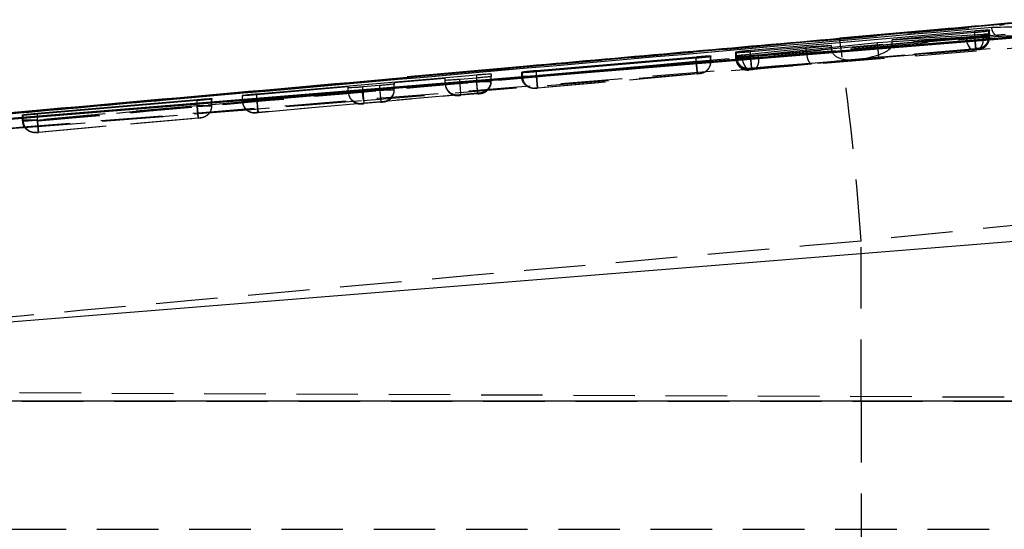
# Model space of a CAD drawing. Extents: x 54 to 317, y 26 to 285.
# Tile 13 of 23: x 253 to 273, y 166 to 176. Entities that reach past the tile are written whole.
import ezdxf

# ---------------------------------------------------------------- set-up
doc = ezdxf.new("R2010")
doc.units = 0
doc.linetypes.add('HIDDEN', pattern=[1.905, 1.27, -0.635])
doc.layers.get('0').update_dxf_attribs({"linetype": 'CONTINUOUS'})

msp = doc.modelspace()

# ---------------------------------------------------------------- linework, layer by layer
at = {"color": 7, "linetype": 'CONTINUOUS'}
for p, q in [((273.4614, 176.088), (247.5032, 173.7688)), ((276.6281, 176.0725), (248.0486, 173.7529)), ((270.0599, 175.7915), (274.3538, 176.1761)), ((272.0878, 175.9792), (270.062, 175.7994)), ((273.4614, 176.0817), (273.4614, 176.0881)), ((268.2237, 175.554), (272.8504, 175.9554)), ((270.0625, 175.7945), (270.0599, 175.7915)), ((272.6728, 175.8219), (270.8442, 175.7078)), ((272.8512, 175.916), (271.1478, 175.7698)), ((271.1478, 175.7698), (273.0255, 175.8879)), ((273.1549, 175.9521), (273.1417, 175.9481)), ((273.1484, 175.8684), (273.143, 175.8912)), ((273.1544, 175.8703), (273.1431, 175.8667)), ((273.1545, 175.8909), (273.1544, 175.8703)), ((273.1544, 175.8626), (273.1544, 175.8817)), ((273.155, 175.9716), (273.1549, 175.9521)), ((268.0569, 175.4589), (269.8923, 175.6504)), ((269.3729, 175.6173), (268.2244, 175.5187)), ((270.8442, 175.7078), (268.3916, 175.4533)), ((269.8923, 175.6504), (269.3729, 175.6173)), ((269.8923, 175.609), (269.8923, 175.6504)), ((271.1478, 175.7268), (271.1478, 175.7698)), ((263.8056, 175.1373), (267.1032, 175.4204)), ((267.1039, 175.3879), (263.8062, 175.1079)), ((267.4076, 175.4222), (267.398, 175.4192)), ((267.4077, 175.4378), (267.4076, 175.4222)), ((267.9187, 175.4207), (267.9189, 175.44)), ((267.9189, 175.44), (267.9344, 175.444)), ((267.9189, 175.4206), (267.9189, 175.44)), ((267.9193, 175.5014), (267.9194, 175.5186)), ((267.9194, 175.5186), (267.9372, 175.5232)), ((267.9344, 175.4198), (267.9344, 175.444)), ((258.0371, 174.6554), (262.5723, 175.0476)), ((261.9224, 174.9683), (260.8724, 174.8785)), ((261.9224, 174.933), (261.9224, 174.9683)), ((262.5724, 174.9807), (262.2224, 174.9513)), ((262.8724, 175.0659), (262.8724, 175.0131)), ((263.5012, 175.0897), (263.5013, 175.1035)), ((263.5013, 175.1035), (263.5154, 175.107)), ((259.9224, 174.7972), (258.0371, 174.6359)), ((259.9224, 174.7775), (259.9224, 174.7972)), ((260.5724, 174.826), (260.2224, 174.7964)), ((260.8724, 174.8785), (260.8724, 174.858)), ((257.1077, 174.5564), (257.1076, 174.5459)), ((257.737, 174.6162), (257.7371, 174.6234)), ((258.0371, 174.6359), (258.0371, 174.6554)), ((253.5057, 174.253), (256.8032, 174.5361)), ((256.8038, 174.5144), (253.5062, 174.2353)), ((257.1076, 174.5459), (257.1012, 174.5441)), ((253.2012, 174.214), (253.2013, 174.2222)), ((253.2013, 174.2222), (253.2115, 174.2243)), ((245.5017, 169.358), (278.9913, 172.0449)), ((279.2335, 168.3175), (245.3182, 168.3175))]:
    msp.add_line(p, q, dxfattribs=at)
at = {"color": 7, "linetype": 'HIDDEN'}
for p, q in [((260.2319, 174.5194), (277.383, 175.9036)), ((272.8504, 175.8385), (268.2237, 175.4288)), ((270.8442, 175.6578), (272.6728, 175.8087)), ((273.0255, 175.8204), (271.147, 175.6653)), ((271.1478, 175.6819), (272.8513, 175.8327)), ((272.6728, 175.8087), (272.6728, 175.8219)), ((272.8504, 175.8385), (272.8504, 175.916)), ((272.8505, 175.8384), (272.8504, 175.8385)), ((272.8512, 175.8328), (272.8512, 175.916)), ((272.8513, 175.8327), (272.8512, 175.8328)), ((273.0255, 175.8204), (273.0255, 175.8516)), ((273.0255, 175.8203), (273.0255, 175.8204)), ((273.1417, 175.8376), (273.1417, 175.9481)), ((273.1417, 175.8376), (273.1417, 175.8376)), ((273.1431, 175.8165), (273.1431, 175.8667)), ((273.1431, 175.8165), (273.1431, 175.8164)), ((273.1543, 175.811), (273.1545, 175.8164)), ((273.1544, 175.8167), (273.1544, 175.8703)), ((273.1544, 175.8167), (273.1544, 175.8626)), ((273.1544, 175.8167), (273.1545, 175.8221)), ((273.1545, 175.8221), (273.1545, 175.8909)), ((273.1545, 175.8221), (273.1545, 175.8221)), ((273.1548, 175.8322), (273.1549, 175.8379)), ((273.1548, 175.8322), (273.1549, 175.8372)), ((273.1549, 175.8379), (273.1549, 175.9521)), ((273.1549, 175.8379), (273.155, 175.8428)), ((273.155, 175.8428), (273.155, 175.9716)), ((269.8924, 175.5758), (268.0569, 175.4032)), ((268.2458, 175.1798), (272.8722, 175.5894)), ((268.3918, 175.402), (270.8453, 175.6329)), ((269.3729, 175.5374), (269.3729, 175.6173)), ((269.3729, 175.5374), (269.8923, 175.5802)), ((269.8923, 175.5802), (269.8923, 175.609)), ((272.8735, 175.5837), (270.3816, 175.3631)), ((270.3816, 175.3631), (272.9025, 175.5713)), ((270.8442, 175.6578), (270.8442, 175.7078)), ((271.1478, 175.6819), (271.1478, 175.7268)), ((272.9269, 175.5889), (272.9247, 175.5886)), ((272.9266, 175.5731), (272.9265, 175.5676)), ((272.9271, 175.5938), (272.9269, 175.5889)), ((267.1032, 175.319), (267.1032, 175.3878)), ((267.1039, 175.3136), (267.1039, 175.3879)), ((267.398, 175.3185), (267.398, 175.4192)), ((267.4076, 175.3188), (267.4076, 175.4222)), ((267.4077, 175.3234), (267.4077, 175.4378)), ((267.9187, 175.3949), (267.9187, 175.4207)), ((267.9189, 175.4007), (267.9187, 175.3949)), ((267.9187, 175.3949), (267.9187, 175.3949)), ((267.9189, 175.44), (267.9189, 175.4007)), ((267.9189, 175.4007), (267.9189, 175.4206)), ((267.9193, 175.4187), (267.9193, 175.5014)), ((267.9194, 175.4236), (267.9194, 175.5186)), ((267.9344, 175.4011), (267.9344, 175.4198)), ((267.9344, 175.4011), (267.9344, 175.401)), ((267.9372, 175.424), (267.9372, 175.5002)), ((268.0569, 175.4032), (268.0569, 175.4254)), ((268.2237, 175.4288), (268.2237, 175.5186)), ((268.2237, 175.4288), (268.2458, 175.1798)), ((268.2244, 175.4231), (269.3735, 175.5248)), ((268.2244, 175.4231), (268.2244, 175.5187)), ((268.2244, 175.4231), (268.2244, 175.4231)), ((270.8719, 175.3972), (268.2767, 175.1531)), ((268.3916, 175.4021), (268.3916, 175.4533)), ((268.3916, 175.4021), (268.3918, 175.402)), ((272.8403, 175.5597), (270.8719, 175.3972)), ((272.9265, 175.5676), (272.9248, 175.5674)), ((267.1032, 175.319), (263.8056, 175.0271)), ((263.8064, 175.0216), (267.1039, 175.3136)), ((267.1033, 175.319), (267.1032, 175.319)), ((267.1039, 175.3136), (267.1039, 175.3136)), ((267.398, 175.3185), (267.398, 175.3185)), ((267.4076, 175.3188), (267.4077, 175.3234)), ((267.4076, 175.3132), (267.4077, 175.3179)), ((268.1913, 175.1696), (268.1914, 175.1746)), ((268.1914, 175.1746), (268.1943, 175.175)), ((268.2155, 175.1542), (270.3544, 175.3553)), ((269.4764, 175.283), (268.2466, 175.1741)), ((270.3544, 175.3553), (269.4764, 175.283)), ((262.5723, 174.9234), (262.5723, 174.9807)), ((262.5724, 174.9044), (262.5724, 174.9807)), ((262.8724, 174.9093), (262.8724, 175.0131)), ((263.5012, 175.0172), (263.5012, 175.0897)), ((263.5013, 175.0218), (263.5012, 175.0172)), ((263.5013, 175.0218), (263.5013, 175.1035)), ((263.5154, 175.0222), (263.5154, 175.0888)), ((263.8056, 175.0271), (263.8056, 175.1079)), ((263.8056, 175.0271), (263.8056, 175.0271)), ((263.8062, 175.0216), (263.8062, 175.1079)), ((263.8062, 175.0216), (263.8064, 175.0216)), ((263.8276, 174.7781), (267.125, 175.07)), ((267.1262, 175.0646), (263.8285, 174.7726)), ((267.1797, 175.0698), (267.178, 175.0695)), ((267.2234, 175.0776), (267.1797, 175.0698)), ((267.1798, 175.0744), (267.1797, 175.0698)), ((268.1935, 175.152), (268.1722, 175.1516)), ((268.1908, 175.1459), (268.1909, 175.1517)), ((268.1909, 175.1517), (268.1935, 175.152)), ((268.1935, 175.152), (268.2155, 175.1542)), ((262.5723, 174.9234), (258.0371, 174.5218)), ((259.9224, 174.6974), (259.9224, 174.7775)), ((260.2224, 174.7014), (260.2224, 174.7964)), ((260.5724, 174.7324), (260.5724, 174.826)), ((260.8724, 174.769), (261.9232, 174.8621)), ((260.8724, 174.7372), (260.8724, 174.858)), ((261.9224, 174.8694), (261.9224, 174.933)), ((262.2224, 174.8734), (262.2224, 174.9513)), ((262.2224, 174.8734), (262.5725, 174.9044)), ((262.5725, 174.9044), (262.5724, 174.9044)), ((263.7732, 174.7682), (263.7733, 174.7728)), ((263.7733, 174.7728), (263.7756, 174.7731)), ((257.1077, 174.4115), (257.1077, 174.5564)), ((257.737, 174.514), (257.737, 174.6162)), ((257.7371, 174.517), (257.7371, 174.6234)), ((258.0371, 174.518), (259.9232, 174.685)), ((258.0371, 174.518), (258.0371, 174.6359)), ((258.0371, 174.5218), (258.0371, 174.6359)), ((258.0592, 174.2728), (262.5943, 174.6743)), ((260.2224, 174.7014), (260.5724, 174.7324)), ((260.5724, 174.7324), (260.5724, 174.7324)), ((262.1944, 174.6351), (260.6444, 174.4979)), ((262.1944, 174.6204), (262.1944, 174.6351)), ((262.5945, 174.6554), (262.2444, 174.6244)), ((262.6444, 174.6783), (262.6444, 174.6602)), ((247.249, 173.4809), (260.2319, 174.5194)), ((247.5328, 173.5022), (260.2319, 174.5194)), ((256.8032, 174.4072), (253.5057, 174.1152)), ((253.5063, 174.1098), (256.8037, 174.4017)), ((256.8032, 174.4072), (256.8032, 174.5143)), ((256.8033, 174.4071), (256.8032, 174.4072)), ((256.8037, 174.4018), (256.8037, 174.5144)), ((256.8037, 174.4017), (256.8037, 174.4018)), ((257.1012, 174.4067), (257.1012, 174.5441)), ((257.1012, 174.4067), (257.1012, 174.4067)), ((257.1076, 174.4069), (257.1076, 174.5459)), ((257.1076, 174.4069), (257.1077, 174.4115)), ((257.1076, 174.4013), (257.1077, 174.4059)), ((257.7371, 174.517), (257.737, 174.514)), ((258.0371, 174.5218), (258.0592, 174.2728)), ((260.1944, 174.4581), (258.0591, 174.269)), ((260.1944, 174.4484), (260.1944, 174.4581)), ((260.5945, 174.4834), (260.2444, 174.4524)), ((260.6444, 174.4979), (260.6444, 174.4882)), ((253.2012, 174.1053), (253.2012, 174.214)), ((253.2013, 174.1099), (253.2013, 174.2222)), ((253.2115, 174.1102), (253.2115, 174.2243)), ((253.5057, 174.1152), (253.5057, 174.2353)), ((253.5062, 174.1098), (253.5062, 174.2353)), ((253.5276, 173.8662), (256.825, 174.1581)), ((256.8261, 174.1527), (253.5284, 173.8607)), ((256.8797, 174.1579), (256.8786, 174.1577)), ((256.9249, 174.1661), (256.8797, 174.1579)), ((256.8798, 174.1625), (256.8797, 174.1579)), ((258.0091, 174.265), (258.0092, 174.268)), ((253.2013, 174.1099), (253.2012, 174.1053)), ((253.2012, 174.1053), (253.2012, 174.1053)), ((253.5057, 174.1152), (253.5056, 174.1152)), ((253.5062, 174.1098), (253.5063, 174.1098)), ((253.4732, 173.8563), (253.4733, 173.8609)), ((253.4733, 173.8609), (253.475, 173.8612)), ((274.2855, 172.0053), (270.5073, 171.6203)), ((270.5073, 168.3208), (270.5073, 171.6203)), ((241.7077, 168.5436), (286.5586, 168.3479)), ((243.8554, 168.327), (279.352, 168.327)), ((245.5643, 168.3208), (270.5073, 168.3208)), ((270.5073, 168.3208), (279.2237, 168.3208)), ((270.5073, 168.3208), (270.5073, 163.0332)), ((241.3979, 165.677), (286.5586, 165.677))]:
    msp.add_line(p, q, dxfattribs=at)
at = {"color": 8, "linetype": 'CONTINUOUS'}
for p, q in [((261.1348, 174.9964), (270.0599, 175.7915)), ((272.8504, 175.916), (272.8504, 175.9554)), ((273.0255, 175.8516), (273.0255, 175.8879)), ((267.1032, 175.3878), (267.1032, 175.4204)), ((267.9372, 175.5002), (267.9372, 175.5232)), ((268.0569, 175.4254), (268.0569, 175.4589)), ((268.2237, 175.5186), (268.2237, 175.554)), ((262.5723, 174.9807), (262.5723, 175.0476)), ((263.5154, 175.0888), (263.5154, 175.107)), ((263.8056, 175.1079), (263.8056, 175.1373)), ((256.8032, 174.5143), (256.8032, 174.5361)), ((253.5057, 174.2353), (253.5057, 174.253))]:
    msp.add_line(p, q, dxfattribs=at)
at = {"color": 7, "linetype": 'CONTINUOUS', "flags": 128}
for points in [[(276.0569, 175.9926), (275.3738, 175.9374), (268.9035, 175.4146), (260.2085, 174.7121)], [(260.2085, 174.7121), (259.8358, 174.682), (258.2182, 174.5513), (251.748, 174.0288), (247.5102, 173.6869)]]:
    msp.add_lwpolyline(points, dxfattribs=at)
at = {"color": 7, "linetype": 'HIDDEN', "flags": 128}
for points in [[(272.6728, 175.8087), (272.6786, 175.7582), (272.6901, 175.7099), (272.7069, 175.6656), (272.7284, 175.6272), (272.7535, 175.5964), (272.7813, 175.5743), (272.8107, 175.5619), (272.8403, 175.5597)], [(268.2155, 175.1542), (268.1879, 175.1572), (268.1605, 175.1701), (268.1344, 175.1925), (268.1107, 175.2234), (268.0904, 175.2616), (268.0742, 175.3055), (268.0629, 175.3534), (268.0569, 175.4032)], [(262.2224, 174.8734), (262.2267, 174.8246), (262.2308, 174.7776), (262.2346, 174.7344), (262.238, 174.6966), (262.2407, 174.6656), (262.2428, 174.6428), (262.244, 174.6288), (262.2444, 174.6244)], [(262.5943, 174.6743), (262.5939, 174.6795), (262.5926, 174.6939), (262.5906, 174.717), (262.5878, 174.748), (262.5845, 174.7857), (262.5807, 174.8285), (262.5766, 174.875), (262.5723, 174.9234)], [(260.2224, 174.7014), (260.2267, 174.6526), (260.2308, 174.6056), (260.2347, 174.5624), (260.238, 174.5246), (260.2408, 174.4936), (260.2428, 174.4707), (260.244, 174.4568), (260.2444, 174.4524)], [(258.0591, 174.269), (258.0587, 174.2734), (258.0575, 174.2874), (258.0555, 174.3103), (258.0528, 174.3412), (258.0494, 174.379), (258.0456, 174.4222), (258.0414, 174.4692), (258.0371, 174.518)]]:
    msp.add_lwpolyline(points, dxfattribs=at)
at = {"color": 7, "linetype": 'HIDDEN'}
for centre, radius, start, end in [((208.4688, 167.1199), 62.2015, 4.149055, 8.016522), ((272.9044, 175.8167), 0.25, 304.19004, 359.99894), ((272.9044, 175.8166), 0.2499, 275.05542, 297.57835), ((272.9049, 175.8379), 0.25, 275.06115, 314.5683), ((268.1689, 175.4007), 0.25, 180.00046, 275.06077), ((268.1693, 175.4236), 0.25, 180.00038, 275.06128), ((268.1822, 175.4197), 0.245, 178.99125, 272.83495), ((267.1577, 175.3188), 0.2499, 304.74766, 0.00496), ((263.7513, 175.0218), 0.25, 180.00061, 275.0624), ((263.7615, 175.0188), 0.2461, 179.2201, 273.29937), ((262.1724, 174.8694), 0.25, 179.99925, 275.06119), ((262.6223, 174.9274), 0.25, 275.06079, 359.99194), ((262.6224, 174.9093), 0.25, 275.05715, 359.99744), ((262.6622, 174.892), 0.2068, 319.76744, 342.51092), ((260.1724, 174.6974), 0.25, 180.00028, 275.06195), ((261.4104, 174.7601), 1.2028, 182.28585, 191.5417), ((260.6224, 174.7372), 0.25, 275.05668, 359.99999), ((256.8577, 174.4069), 0.25, 322.27113, 0.00027), ((257.9871, 174.514), 0.25, 180.00416, 275.05728), ((257.9871, 174.517), 0.25, 179.99875, 205.55837), ((257.9871, 174.517), 0.25, 208.6055, 275.05631), ((253.4513, 174.11), 0.25, 180.00204, 275.05976), ((253.4587, 174.1079), 0.2472, 179.45809, 273.77169)]:
    msp.add_arc(centre, radius, start, end, dxfattribs=at)
for centre, major_axis, ratio, start_param, end_param in [((272.8523, 175.8121), (0.3021, 0.0046), 0.0014488, 6.0086843, 6.2893017), ((270.1163, 175.5865), (0.0275, 0.2494), 0.8910007, 1.6939714, 1.7115317), ((270.3324, 175.6043), (0.4394, 0.0388), 0.5666884, 3.1005863, 4.7125717), ((270.3596, 175.6121), (0.7875, 0.0674), 0.3162787, 4.7133188, 6.2264306), ((271.0676, 175.6642), (0.0274, 0.2495), 0.8888615, 1.6939598, 1.7937316), ((270.8498, 175.6462), (-0.022, 0.249), 0.0228779, 1.6225684, 3.1517419), ((270.7933, 175.6505), (0.3519, 0.0615), 0.6971851, 6.0958805, 6.1619173), ((268.2179, 175.405), (0.299, 0.0043), 0.0013768, 2.8174501, 3.1524646), ((268.2178, 175.4279), (0.2985, 0.0043), 0.0013646, 2.7936423, 3.1551872), ((268.2232, 175.4055), (0.3045, 0.0048), 0.0015035, 2.148886, 2.8192335), ((269.7972, 175.5602), (0.4237, 0.0349), 0.5879954, 3.0931706, 3.1435666), ((269.4544, 175.532), (-0.0213, 0.2491), 0.3248668, 1.571802, 3.1509517), ((267.1011, 175.3138), (0.3066, 0.005), 0.0015498, 6.0310915, 6.2783414), ((263.8006, 175.0262), (0.2993, 0.0044), 0.0013844, 2.8331443, 3.1508894), ((262.1724, 174.8841), (0.1696, 0.1852), 0.99163, 2.3961753, 3.9753249), ((260.1724, 174.7071), (0.1696, 0.1852), 0.99163, 2.3961753, 3.9753249), ((260.6224, 174.7469), (0.1851, -0.1694), 0.9916333, 5.5377505, 7.0202494), ((256.8018, 174.402), (0.3059, 0.0049), 0.0015346, 6.0771082, 6.2804221), ((253.5015, 174.1144), (0.3002, 0.0044), 0.0014048, 2.8796212, 3.1471357)]:
    msp.add_ellipse(centre, major_axis=major_axis, ratio=ratio, start_param=start_param, end_param=end_param, dxfattribs=at)
at = {"color": 7, "linetype": 'CONTINUOUS'}
for points, knots in [([(274.336, 176.1826), (273.6147, 176.1167), (272.8661, 176.0483), (272.1151, 175.9816), (272.0878, 175.9792)], [0, 0, 0, 0, 0.963579, 1, 1, 1, 1]), ([(248.0252, 173.8062), (248.0409, 173.8076), (248.5957, 173.8573), (251.3073, 174.0998), (259.6834, 174.8445), (267.5211, 175.5312), (273.2018, 176.029)], [0, 0, 0, 0, 0.0018693, 0.0661233, 0.3231391, 1, 1, 1, 1]), ([(248.0486, 173.7513), (252.8065, 174.1353), (262.3328, 174.9042), (271.8594, 175.678), (276.6283, 176.0661), (276.6289, 176.0661)], [0, 0, 0, 0, 0.4994087, 0.9999387, 1, 1, 1, 1]), ([(273.2018, 176.029), (273.2333, 176.0294), (273.4921, 176.0328), (274.6343, 176.0478), (275.7449, 176.0616), (276.6281, 176.0725)], [0, 0, 0, 0, 0.0275737, 0.2266558, 1, 1, 1, 1]), ([(270.0623, 175.7933), (267.9108, 175.6051), (264.9353, 175.3447), (261.9606, 175.076), (261.1368, 175.0016)], [0, 0, 0, 0, 0.7230697, 1, 1, 1, 1]), ([(273.1431, 175.8667), (273.1301, 175.8646), (273.1041, 175.8604), (273.0273, 175.8516), (272.9327, 175.8422), (272.8283, 175.8331), (272.7384, 175.8262), (272.691, 175.8231), (272.6728, 175.8219)], [0, 0, 0, 0, 0.1781151, 0.3562122, 0.5345113, 0.7124734, 0.8895899, 1, 1, 1, 1]), ([(272.8504, 175.9554), (272.8847, 175.9583), (272.9533, 175.964), (273.0446, 175.9701), (273.1133, 175.9735), (273.1496, 175.9738), (273.1535, 175.9722), (273.155, 175.9716)], [0, 0, 0, 0, 0.2155517, 0.4311379, 0.6460405, 0.8606424, 1, 1, 1, 1]), ([(273.1417, 175.9481), (273.1284, 175.9459), (273.1018, 175.9415), (273.0248, 175.9325), (272.9378, 175.9237), (272.8774, 175.9183), (272.8512, 175.916)], [0, 0, 0, 0, 0.2655918, 0.5311564, 0.7970299, 1, 1, 1, 1]), ([(273.0255, 175.8879), (273.045, 175.8891), (273.091, 175.8917), (273.1422, 175.8933), (273.1503, 175.8917), (273.1545, 175.8909)], [0, 0, 0, 0, 0.26322753, 0.61976749, 1, 1, 1, 1]), ([(267.1032, 175.4204), (267.1375, 175.4232), (267.206, 175.4289), (267.2973, 175.4352), (267.3661, 175.4389), (267.4023, 175.4396), (267.4062, 175.4383), (267.4077, 175.4378)], [0, 0, 0, 0, 0.2155234, 0.4310819, 0.6460564, 0.8607732, 1, 1, 1, 1]), ([(267.398, 175.4192), (267.386, 175.4173), (267.3621, 175.4135), (267.2883, 175.4051), (267.1992, 175.3962), (267.1344, 175.3905), (267.1039, 175.3879)], [0, 0, 0, 0, 0.2567943, 0.513579, 0.7706606, 1, 1, 1, 1]), ([(268.3916, 175.4533), (268.3608, 175.4502), (268.2993, 175.4442), (268.1933, 175.4351), (268.0925, 175.4275), (268.0064, 175.4219), (267.9454, 175.4191), (267.9213, 175.4193), (267.9193, 175.4204), (267.9187, 175.4207)], [0, 0, 0, 0, 0.1585414, 0.3171017, 0.4751499, 0.6324539, 0.7892824, 0.9461177, 1, 1, 1, 1]), ([(268.2244, 175.5187), (268.1901, 175.5158), (268.1215, 175.5101), (268.03, 175.5038), (267.9611, 175.5002), (267.9248, 175.4995), (267.9208, 175.5008), (267.9193, 175.5014)], [0, 0, 0, 0, 0.2157244, 0.4314803, 0.6466499, 0.8615604, 1, 1, 1, 1]), ([(267.9344, 175.444), (267.9483, 175.4461), (267.9757, 175.4502), (268.0299, 175.456), (268.0569, 175.4589)], [0, 0, 0, 0, 0.50356, 1, 1, 1, 1]), ([(267.9372, 175.5232), (267.9522, 175.5254), (267.982, 175.5299), (268.0629, 175.5389), (268.1473, 175.5473), (268.2026, 175.5522), (268.2237, 175.554)], [0, 0, 0, 0, 0.2767138, 0.5534275, 0.8303342, 1, 1, 1, 1]), ([(246.3038, 173.6631), (248.0754, 173.8256), (253.018, 174.2791), (257.9625, 174.7161), (261.1348, 174.9964)], [0, 0, 0, 0, 0.3584356, 1, 1, 1, 1]), ([(262.5723, 175.0476), (262.606, 175.0504), (262.6735, 175.0561), (262.7634, 175.0625), (262.8312, 175.0665), (262.867, 175.0674), (262.8709, 175.0664), (262.8724, 175.0659)], [0, 0, 0, 0, 0.21515462, 0.43032284, 0.6449841, 0.85940414, 1, 1, 1, 1]), ([(262.8724, 175.0131), (262.8689, 175.012), (262.8621, 175.0098), (262.81, 175.0032), (262.7336, 174.9952), (262.6494, 174.9873), (262.594, 174.9825), (262.5724, 174.9807)], [0, 0, 0, 0, 0.2151362, 0.4302534, 0.6458398, 0.8615969, 1, 1, 1, 1]), ([(263.8062, 175.1079), (263.7719, 175.1051), (263.7033, 175.0995), (263.6119, 175.093), (263.543, 175.0891), (263.5067, 175.0882), (263.5027, 175.0892), (263.5012, 175.0897)], [0, 0, 0, 0, 0.2156819, 0.4313993, 0.6466158, 0.8616361, 1, 1, 1, 1]), ([(263.5154, 175.107), (263.5291, 175.109), (263.5565, 175.1129), (263.6345, 175.1214), (263.7211, 175.1299), (263.7805, 175.1351), (263.8056, 175.1373)], [0, 0, 0, 0, 0.26795543, 0.53590693, 0.80409153, 1, 1, 1, 1]), ([(260.2224, 174.7964), (260.1886, 174.7936), (260.1212, 174.7881), (260.0313, 174.7816), (259.9636, 174.7775), (259.9277, 174.7763), (259.9239, 174.7772), (259.9224, 174.7775)], [0, 0, 0, 0, 0.21511159, 0.43024198, 0.64494994, 0.85949933, 1, 1, 1, 1]), ([(260.8724, 174.858), (260.8689, 174.857), (260.8621, 174.8549), (260.81, 174.8484), (260.7336, 174.8405), (260.6494, 174.8326), (260.594, 174.8278), (260.5724, 174.826)], [0, 0, 0, 0, 0.2151296, 0.4302361, 0.6457864, 0.861506, 1, 1, 1, 1]), ([(262.2224, 174.9513), (262.1886, 174.9485), (262.1212, 174.943), (262.0313, 174.9367), (261.9636, 174.9328), (261.9277, 174.9317), (261.9239, 174.9326), (261.9224, 174.933)], [0, 0, 0, 0, 0.2151093, 0.4302316, 0.644894, 0.8594035, 1, 1, 1, 1]), ([(256.8032, 174.5361), (256.8375, 174.539), (256.906, 174.5448), (256.9973, 174.5516), (257.0661, 174.556), (257.1023, 174.5574), (257.1062, 174.5567), (257.1077, 174.5564)], [0, 0, 0, 0, 0.215533, 0.4310762, 0.646222, 0.8611835, 1, 1, 1, 1]), ([(258.0371, 174.6359), (258.0034, 174.6331), (257.936, 174.6274), (257.8461, 174.6208), (257.7783, 174.6165), (257.7424, 174.6151), (257.7386, 174.6159), (257.737, 174.6162)], [0, 0, 0, 0, 0.2150885, 0.4301976, 0.6449081, 0.8594464, 1, 1, 1, 1]), ([(257.7371, 174.6234), (257.7405, 174.6243), (257.7474, 174.6263), (257.7995, 174.6326), (257.8759, 174.6406), (257.96, 174.6486), (258.0154, 174.6535), (258.0371, 174.6554)], [0, 0, 0, 0, 0.21510942, 0.43020148, 0.64570852, 0.86142075, 1, 1, 1, 1]), ([(257.1012, 174.5441), (257.0907, 174.5426), (257.0699, 174.5396), (256.9997, 174.5322), (256.9088, 174.5235), (256.8391, 174.5175), (256.8037, 174.5144)], [0, 0, 0, 0, 0.247871, 0.495734, 0.7438341, 1, 1, 1, 1]), ([(253.5062, 174.2353), (253.4719, 174.2325), (253.4033, 174.2268), (253.3119, 174.2198), (253.243, 174.2151), (253.2067, 174.2133), (253.2028, 174.2138), (253.2012, 174.214)], [0, 0, 0, 0, 0.2156637, 0.4313445, 0.6467344, 0.8620214, 1, 1, 1, 1]), ([(253.2115, 174.2243), (253.2237, 174.2258), (253.2481, 174.2289), (253.3226, 174.2364), (253.4116, 174.2448), (253.4758, 174.2504), (253.5057, 174.253)], [0, 0, 0, 0, 0.2581721, 0.5163389, 0.7746814, 1, 1, 1, 1])]:
    msp.add_open_spline(points, degree=3, knots=knots, dxfattribs=at)
at = {"color": 7, "linetype": 'HIDDEN'}
for points, knots in [([(248.6959, 173.8753), (250.9453, 174.0786), (259.1995, 174.8247), (267.4554, 175.5524), (273.4614, 176.0817)], [0, 0, 0, 0, 0.2725124, 1, 1, 1, 1]), ([(273.3484, 175.8461), (273.3479, 175.846), (273.3448, 175.8456), (273.3269, 175.8442), (273.2957, 175.8515), (273.2579, 175.8816), (273.2291, 175.9245), (273.2094, 175.9748), (273.2042, 176.0118), (273.2018, 176.029)], [0, 0, 0, 0, 0.0086997, 0.0491752, 0.2890766, 0.4965276, 0.6777471, 0.8499661, 1, 1, 1, 1]), ([(273.4784, 175.8797), (267.4725, 175.3501), (258.8195, 174.5871), (250.1682, 173.8049), (247.5216, 173.5656)], [0, 0, 0, 0, 0.6940824, 1, 1, 1, 1]), ([(247.8396, 173.5885), (252.0972, 173.9689), (260.5996, 174.7284), (269.1031, 175.4739), (273.3484, 175.8461)], [0, 0, 0, 0, 0.5007599, 1, 1, 1, 1]), ([(276.9672, 175.8907), (272.0885, 175.4941), (262.3872, 174.7054), (252.6854, 173.9225), (247.8627, 173.5333)], [0, 0, 0, 0, 0.5028959, 1, 1, 1, 1]), ([(272.6728, 175.8087), (272.6728, 175.8087), (272.7011, 175.8092), (272.763, 175.81), (272.8662, 175.8116), (272.9667, 175.8132), (273.0545, 175.8148), (273.1129, 175.8157), (273.1371, 175.8165), (273.1431, 175.8165), (273.1431, 175.8165)], [0, 0, 0, 0, 0.0001087, 0.1765079, 0.3522524, 0.5263044, 0.7003013, 0.8755012, 0.9998972, 1, 1, 1, 1]), ([(273.155, 175.8428), (273.155, 175.8428), (273.155, 175.8428), (273.1532, 175.8429), (273.1349, 175.8427), (273.0787, 175.8419), (272.9985, 175.8407), (272.918, 175.8395), (272.8685, 175.8387), (272.8505, 175.8384)], [0, 0, 0, 0, 0.0001017, 0.0475843, 0.2592374, 0.4721973, 0.6880114, 0.887063, 1, 1, 1, 1]), ([(272.8722, 175.5894), (272.8719, 175.5934), (272.8712, 175.6013), (272.8662, 175.659), (272.8591, 175.741), (272.8534, 175.806), (272.8505, 175.8384)], [0, 0, 0, 0, 0.2499996, 0.4999992, 0.7499997, 1, 1, 1, 1]), ([(272.8512, 175.8328), (272.8513, 175.8328), (272.8877, 175.8333), (272.9591, 175.8344), (273.0501, 175.8359), (273.1121, 175.8369), (273.133, 175.8376), (273.1417, 175.8376), (273.1417, 175.8376)], [0, 0, 0, 0, 0.0001548, 0.2838599, 0.5500449, 0.8122281, 0.9998398, 1, 1, 1, 1]), ([(272.8513, 175.8327), (272.8542, 175.7999), (272.86, 175.7343), (272.8674, 175.6517), (272.8726, 175.5942), (272.8732, 175.5872), (272.8735, 175.5837)], [0, 0, 0, 0, 0.2500003, 0.4999997, 0.7500009, 1, 1, 1, 1]), ([(273.0255, 175.8203), (273.0251, 175.7888), (273.0244, 175.7259), (272.9976, 175.6454), (272.9559, 175.5872), (272.9203, 175.5766), (272.9025, 175.5713)], [0, 0, 0, 0, 0.2499987, 0.4999983, 0.7499988, 1, 1, 1, 1]), ([(273.1417, 175.8376), (273.1394, 175.8095), (273.1346, 175.7533), (273.0942, 175.6785), (273.0333, 175.6211), (272.9722, 175.5946), (272.9347, 175.5898), (272.9247, 175.5886)], [0, 0, 0, 0, 0.22654186, 0.45308548, 0.67961913, 0.91490038, 1, 1, 1, 1]), ([(273.1431, 175.8164), (273.1407, 175.7883), (273.1359, 175.7321), (273.0951, 175.6573), (273.0347, 175.6004), (272.9774, 175.5761), (272.9401, 175.569), (272.929, 175.5678), (272.9248, 175.5674)], [0, 0, 0, 0, 0.2266023, 0.4532032, 0.6798028, 0.9064045, 0.9645839, 1, 1, 1, 1]), ([(273.0054, 175.5895), (273.0215, 175.5973), (273.0632, 175.6175), (273.1183, 175.6772), (273.1541, 175.7625), (273.1576, 175.8315), (273.1494, 175.8647), (273.1484, 175.8684)], [0, 0, 0, 0, 0.1585073, 0.4084061, 0.6974799, 0.9660859, 1, 1, 1, 1]), ([(273.1545, 175.8221), (273.1545, 175.8221), (273.1545, 175.8221), (273.1473, 175.8221), (273.1225, 175.8218), (273.0877, 175.8212), (273.0474, 175.8208), (273.0255, 175.8203), (273.0255, 175.8203)], [0, 0, 0, 0, 0.000207, 0.3162226, 0.4499318, 0.7125476, 0.9998045, 1, 1, 1, 1]), ([(273.3484, 175.8461), (273.4053, 175.8468), (273.6894, 175.8504), (274.8957, 175.8658), (276.0451, 175.8796), (276.9672, 175.8907)], [0, 0, 0, 0, 0.0471122, 0.2355616, 1, 1, 1, 1]), ([(272.8722, 175.5894), (272.8754, 175.5897), (272.8842, 175.5905), (272.8986, 175.5917), (272.9131, 175.5929), (272.9233, 175.5937), (272.9268, 175.5938), (272.927, 175.5938), (272.9271, 175.5938)], [0, 0, 0, 0, 0.1105381, 0.3081584, 0.5231258, 0.7380648, 0.9551835, 1, 1, 1, 1]), ([(272.9247, 175.5886), (272.9232, 175.5884), (272.9195, 175.588), (272.9085, 175.5869), (272.8924, 175.5854), (272.88, 175.5843), (272.8735, 175.5837)], [0, 0, 0, 0, 0.1876233, 0.4528572, 0.7182723, 1, 1, 1, 1]), ([(272.9025, 175.5713), (272.9064, 175.5716), (272.9139, 175.5723), (272.9204, 175.5727), (272.9252, 175.5731), (272.926, 175.5731), (272.9266, 175.5731)], [0, 0, 0, 0, 0.2796569, 0.5468572, 0.6841896, 1, 1, 1, 1]), ([(272.9314, 175.5892), (272.9325, 175.5894), (272.9353, 175.5897), (272.9493, 175.5916), (272.9813, 175.5986), (273.0303, 175.6175), (273.0608, 175.6455), (273.0785, 175.6618)], [0, 0, 0, 0, 0.0297285, 0.0776344, 0.2833542, 0.5811275, 1, 1, 1, 1]), ([(272.9318, 175.5681), (272.9329, 175.5682), (272.9361, 175.5686), (272.9566, 175.5716), (272.9827, 175.5764), (273.0015, 175.5873), (273.0054, 175.5895)], [0, 0, 0, 0, 0.0617125, 0.1832794, 0.8345671, 1, 1, 1, 1]), ([(267.9187, 175.3949), (267.9187, 175.3949), (267.9187, 175.3949), (267.921, 175.3948), (267.9404, 175.3951), (267.9872, 175.3957), (268.0476, 175.3966), (268.1202, 175.3977), (268.2226, 175.3993), (268.3167, 175.4008), (268.3702, 175.4017), (268.3916, 175.4021), (268.3916, 175.4021)], [0, 0, 0, 0, 0.0000935, 0.0371195, 0.1938071, 0.3533256, 0.4134487, 0.570598, 0.7276615, 0.8832372, 0.9999054, 1, 1, 1, 1]), ([(267.9187, 175.3949), (267.9215, 175.3668), (267.927, 175.3105), (267.9701, 175.2357), (268.0336, 175.1788), (268.1038, 175.1502), (268.1577, 175.1438), (268.1834, 175.1454), (268.1908, 175.1459)], [0, 0, 0, 0, 0.2032178, 0.4064382, 0.6096698, 0.8128851, 0.9462842, 1, 1, 1, 1]), ([(267.9193, 175.4187), (267.9193, 175.4187), (267.9193, 175.4187), (267.9255, 175.4186), (267.9518, 175.419), (268, 175.4197), (268.0642, 175.4206), (268.1488, 175.4219), (268.2038, 175.4228), (268.2244, 175.4231), (268.2244, 175.4231)], [0, 0, 0, 0, 0.0001261, 0.13168848, 0.34647537, 0.43940898, 0.65416751, 0.87034033, 0.99987487, 1, 1, 1, 1]), ([(267.9342, 175.3344), (267.9339, 175.3349), (267.92, 175.3599), (267.9196, 175.3895), (267.9193, 175.4187)], [0, 0, 0, 0, 0.01955567, 1, 1, 1, 1]), ([(268.1115, 175.1619), (268.0897, 175.1696), (268.0424, 175.1863), (267.9851, 175.2424), (267.9432, 175.3166), (267.9374, 175.3729), (267.9344, 175.401)], [0, 0, 0, 0, 0.2218256, 0.4812232, 0.7406052, 1, 1, 1, 1]), ([(268.2466, 175.1741), (268.2464, 175.1757), (268.2461, 175.179), (268.2433, 175.2105), (268.2385, 175.2645), (268.2319, 175.3391), (268.2269, 175.3951), (268.2244, 175.4231)], [0, 0, 0, 0, 0.1723329, 0.3593973, 0.572932, 0.7864644, 1, 1, 1, 1]), ([(268.3918, 175.402), (268.3922, 175.374), (268.3928, 175.318), (268.374, 175.2434), (268.3429, 175.1867), (268.3135, 175.1638), (268.291, 175.1551), (268.2829, 175.154), (268.2767, 175.1531)], [0, 0, 0, 0, 0.2205148, 0.4410299, 0.6615475, 0.8820655, 0.909897, 1, 1, 1, 1]), ([(272.9248, 175.5674), (272.9234, 175.5672), (272.9196, 175.5668), (272.9087, 175.5657), (272.8927, 175.5642), (272.8746, 175.5626), (272.8561, 175.561), (272.8456, 175.5601), (272.8403, 175.5597)], [0, 0, 0, 0, 0.1172223, 0.2992276, 0.4774643, 0.6525871, 0.8268875, 1, 1, 1, 1]), ([(267.4077, 175.3234), (267.4077, 175.3234), (267.4077, 175.3234), (267.4059, 175.3235), (267.3876, 175.3232), (267.3313, 175.3225), (267.2511, 175.3213), (267.1707, 175.32), (267.1212, 175.3193), (267.1033, 175.319)], [0, 0, 0, 0, 0.0000959, 0.0477899, 0.2595263, 0.4723925, 0.6882428, 0.8873648, 1, 1, 1, 1]), ([(267.125, 175.07), (267.1247, 175.074), (267.124, 175.0819), (267.119, 175.1396), (267.1118, 175.2216), (267.1061, 175.2865), (267.1033, 175.319)], [0, 0, 0, 0, 0.24999959, 0.49999933, 0.75000013, 1, 1, 1, 1]), ([(267.1039, 175.3136), (267.1039, 175.3136), (267.1289, 175.314), (267.1707, 175.3146), (267.2426, 175.3158), (267.314, 175.317), (267.3728, 175.3179), (267.3895, 175.3185), (267.3979, 175.3185), (267.398, 175.3185)], [0, 0, 0, 0, 0.00014958, 0.18831928, 0.31271715, 0.56991028, 0.82332863, 0.99984355, 1, 1, 1, 1]), ([(267.1039, 175.3136), (267.1068, 175.2808), (267.1127, 175.2152), (267.1201, 175.1326), (267.1252, 175.0751), (267.1259, 175.0681), (267.1262, 175.0646)], [0, 0, 0, 0, 0.2499993, 0.5000004, 0.7500003, 1, 1, 1, 1]), ([(267.3979, 175.3185), (267.3955, 175.2904), (267.3906, 175.2342), (267.3494, 175.1594), (267.2885, 175.1025), (267.2336, 175.0793), (267.1962, 175.0715), (267.1851, 175.0703), (267.178, 175.0695)], [0, 0, 0, 0, 0.2267225, 0.4534512, 0.6801786, 0.9068872, 0.9401999, 1, 1, 1, 1]), ([(268.2466, 175.1741), (268.2429, 175.1737), (268.233, 175.1729), (268.2178, 175.1716), (268.2061, 175.1706), (268.1973, 175.17), (268.1923, 175.1696), (268.1916, 175.1696), (268.1913, 175.1696)], [0, 0, 0, 0, 0.1282343, 0.3428238, 0.5573246, 0.6510488, 0.8702681, 1, 1, 1, 1]), ([(268.1943, 175.175), (268.196, 175.1751), (268.2001, 175.1756), (268.2113, 175.1767), (268.2275, 175.1782), (268.2397, 175.1793), (268.2458, 175.1798)], [0, 0, 0, 0, 0.1819119, 0.4566039, 0.7274488, 1, 1, 1, 1]), ([(268.1992, 175.1701), (268.2029, 175.1704), (268.2116, 175.171), (268.2293, 175.1725), (268.2419, 175.1736), (268.2466, 175.1741)], [0, 0, 0, 0, 0.312792, 0.7434757, 1, 1, 1, 1]), ([(263.5012, 175.0172), (263.5012, 175.0172), (263.5012, 175.0172), (263.5074, 175.0172), (263.5337, 175.0175), (263.5819, 175.0182), (263.6461, 175.0192), (263.7306, 175.0204), (263.7856, 175.0213), (263.8062, 175.0216), (263.8062, 175.0216)], [0, 0, 0, 0, 0.0001251, 0.1317686, 0.3465744, 0.4394278, 0.6541168, 0.8704688, 0.9998748, 1, 1, 1, 1]), ([(263.7732, 174.7682), (263.7651, 174.7677), (263.7394, 174.7662), (263.6856, 174.7728), (263.616, 174.8011), (263.5526, 174.8581), (263.5095, 174.9329), (263.5039, 174.9891), (263.5012, 175.0172)], [0, 0, 0, 0, 0.058867, 0.1871333, 0.3903436, 0.5935712, 0.7967845, 1, 1, 1, 1]), ([(263.8276, 174.7781), (263.8272, 174.782), (263.8265, 174.79), (263.8214, 174.8477), (263.8142, 174.9297), (263.8085, 174.9946), (263.8056, 175.0271)], [0, 0, 0, 0, 0.2500003, 0.5, 0.7499995, 1, 1, 1, 1]), ([(263.8064, 175.0216), (263.8089, 174.9936), (263.8138, 174.9376), (263.8204, 174.863), (263.8244, 174.8184), (263.8276, 174.7821), (263.8281, 174.7768), (263.8285, 174.7726)], [0, 0, 0, 0, 0.213772, 0.4275425, 0.6413156, 0.7213773, 1, 1, 1, 1]), ([(267.125, 175.07), (267.1281, 175.0703), (267.1369, 175.071), (267.1513, 175.0723), (267.1658, 175.0735), (267.1761, 175.0742), (267.1795, 175.0744), (267.1797, 175.0744), (267.1798, 175.0744)], [0, 0, 0, 0, 0.11021, 0.3076637, 0.5227256, 0.737678, 0.9549855, 1, 1, 1, 1]), ([(267.178, 175.0695), (267.1767, 175.0693), (267.1734, 175.069), (267.1632, 175.068), (267.1506, 175.0668), (267.1379, 175.0656), (267.1306, 175.065), (267.1262, 175.0646)], [0, 0, 0, 0, 0.1737071, 0.4309646, 0.6882445, 0.8111274, 1, 1, 1, 1]), ([(268.2767, 175.1531), (268.2726, 175.1527), (268.2631, 175.1518), (268.2459, 175.1503), (268.2275, 175.1487), (268.2144, 175.1476), (268.2034, 175.1467), (268.1948, 175.146), (268.1912, 175.1458), (268.1908, 175.1459), (268.1908, 175.1459)], [0, 0, 0, 0, 0.11713249, 0.27335844, 0.42925687, 0.58520293, 0.64522787, 0.806202, 0.96707177, 1, 1, 1, 1]), ([(261.9224, 174.8694), (261.9224, 174.8694), (261.9224, 174.8694), (261.9343, 174.8694), (261.9848, 174.8701), (262.0633, 174.8712), (262.1474, 174.8721), (262.2019, 174.8734), (262.2223, 174.8734), (262.2224, 174.8734)], [0, 0, 0, 0, 0.0001281, 0.2146626, 0.4332243, 0.6522439, 0.869103, 0.9998729, 1, 1, 1, 1]), ([(262.8724, 174.9274), (262.8724, 174.9274), (262.8724, 174.9274), (262.8605, 174.9273), (262.81, 174.9267), (262.7316, 174.9256), (262.6475, 174.9244), (262.5929, 174.9237), (262.5723, 174.9234), (262.5723, 174.9234)], [0, 0, 0, 0, 0.0001281, 0.2146057, 0.4328941, 0.6516003, 0.8682812, 0.9998729, 1, 1, 1, 1]), ([(262.5725, 174.9044), (262.593, 174.9047), (262.6479, 174.9055), (262.7323, 174.9068), (262.8103, 174.9081), (262.8605, 174.9089), (262.8724, 174.9093), (262.8724, 174.9093), (262.8724, 174.9093)], [0, 0, 0, 0, 0.1311022, 0.3508436, 0.5691449, 0.7846869, 0.9998719, 1, 1, 1, 1]), ([(262.5945, 174.6554), (262.5942, 174.6589), (262.5936, 174.6659), (262.5885, 174.7234), (262.5812, 174.806), (262.5754, 174.8716), (262.5725, 174.9044)], [0, 0, 0, 0, 0.2500004, 0.5000006, 0.7499992, 1, 1, 1, 1]), ([(262.5945, 174.6554), (262.5977, 174.6557), (262.6081, 174.6566), (262.6248, 174.6581), (262.6392, 174.6595), (262.6475, 174.6604), (262.6571, 174.6616), (262.6747, 174.6645), (262.7133, 174.6744), (262.7699, 174.7007), (262.8036, 174.7395), (262.82, 174.7584)], [0, 0, 0, 0, 0.0351372, 0.1135467, 0.1934009, 0.2481407, 0.2872692, 0.3383342, 0.4412321, 0.7276865, 1, 1, 1, 1]), ([(263.8285, 174.7726), (263.8248, 174.7723), (263.8149, 174.7714), (263.7997, 174.7701), (263.7881, 174.7692), (263.7792, 174.7685), (263.7742, 174.7682), (263.7735, 174.7682), (263.7732, 174.7682)], [0, 0, 0, 0, 0.12890728, 0.34325401, 0.55747391, 0.65114635, 0.87030249, 1, 1, 1, 1]), ([(263.7756, 174.7731), (263.7781, 174.7734), (263.7831, 174.7739), (263.7973, 174.7753), (263.8128, 174.7767), (263.8233, 174.7777), (263.8276, 174.7781)], [0, 0, 0, 0, 0.2716753, 0.5434845, 0.8130427, 1, 1, 1, 1]), ([(263.7806, 174.7686), (263.7853, 174.769), (263.7954, 174.7697), (263.8138, 174.7713), (263.8255, 174.7723), (263.8293, 174.7727)], [0, 0, 0, 0, 0.373928, 0.7978314, 1, 1, 1, 1]), ([(259.9224, 174.6974), (259.9224, 174.6974), (259.9224, 174.6974), (259.9343, 174.6974), (259.9848, 174.6981), (260.0633, 174.6991), (260.1474, 174.7003), (260.2019, 174.7011), (260.2223, 174.7014), (260.2224, 174.7014)], [0, 0, 0, 0, 0.0001281, 0.2146825, 0.4331028, 0.6520816, 0.8690716, 0.9998729, 1, 1, 1, 1]), ([(259.9477, 174.5905), (259.962, 174.5657), (259.9862, 174.5238), (260.0387, 174.484), (260.0841, 174.4619), (260.1242, 174.4512), (260.1549, 174.4475), (260.1755, 174.4473), (260.1859, 174.4477), (260.1918, 174.4481), (260.1995, 174.4486), (260.2129, 174.4497), (260.2302, 174.4511), (260.2406, 174.4521), (260.2444, 174.4524)], [0, 0, 0, 0, 0.2295913, 0.3878002, 0.5255926, 0.6371961, 0.7220293, 0.7778243, 0.8011576, 0.8181947, 0.8512692, 0.9153474, 0.9692446, 1, 1, 1, 1]), ([(260.5724, 174.7324), (260.593, 174.7327), (260.6478, 174.7335), (260.7322, 174.7348), (260.8103, 174.736), (260.8605, 174.7369), (260.8724, 174.7372), (260.8724, 174.7372), (260.8724, 174.7372)], [0, 0, 0, 0, 0.1310516, 0.3506711, 0.5690265, 0.7847093, 0.9998719, 1, 1, 1, 1]), ([(260.5724, 174.7324), (260.5754, 174.6996), (260.5812, 174.634), (260.5885, 174.5514), (260.5936, 174.4939), (260.5942, 174.4869), (260.5945, 174.4834)], [0, 0, 0, 0, 0.2500006, 0.5000009, 0.7500005, 1, 1, 1, 1]), ([(260.5945, 174.4834), (260.5977, 174.4837), (260.6081, 174.4846), (260.6248, 174.4861), (260.6392, 174.4875), (260.6475, 174.4884), (260.6571, 174.4896), (260.6746, 174.4924), (260.713, 174.5021), (260.7708, 174.5304), (260.8186, 174.5787), (260.8429, 174.6176), (260.8497, 174.634), (260.8515, 174.6382)], [0, 0, 0, 0, 0.0286231, 0.092905, 0.1582905, 0.2029373, 0.2349531, 0.276606, 0.3601746, 0.5917618, 0.8412196, 0.9589641, 1, 1, 1, 1]), ([(261.9644, 174.7382), (261.9741, 174.7219), (261.9939, 174.6888), (262.0396, 174.6557), (262.0847, 174.6337), (262.1247, 174.6231), (262.1552, 174.6195), (262.1757, 174.6193), (262.186, 174.6197), (262.1919, 174.6201), (262.1997, 174.6206), (262.2132, 174.6217), (262.2303, 174.6232), (262.2407, 174.6241), (262.2444, 174.6244)], [0, 0, 0, 0, 0.165674, 0.3370528, 0.4864192, 0.6073019, 0.6990733, 0.759255, 0.7842908, 0.8028725, 0.8394341, 0.9087955, 0.9673321, 1, 1, 1, 1]), ([(262.2444, 174.6244), (262.241, 174.6241), (262.2321, 174.6233), (262.2181, 174.6221), (262.2051, 174.6211), (262.1963, 174.6204), (262.195, 174.6204), (262.1944, 174.6204)], [0, 0, 0, 0, 0.1298061, 0.3453732, 0.5651609, 0.7883341, 1, 1, 1, 1]), ([(262.5943, 174.6743), (262.5977, 174.6746), (262.6067, 174.6754), (262.6207, 174.6766), (262.6338, 174.6777), (262.6425, 174.6783), (262.6438, 174.6783), (262.6444, 174.6783)], [0, 0, 0, 0, 0.1312189, 0.3466618, 0.5660648, 0.7885813, 1, 1, 1, 1]), ([(262.6444, 174.6602), (262.6438, 174.6601), (262.6426, 174.6599), (262.6338, 174.659), (262.6208, 174.6578), (262.6069, 174.6565), (262.5979, 174.6557), (262.5945, 174.6554)], [0, 0, 0, 0, 0.21886116, 0.43771275, 0.65659189, 0.87271994, 1, 1, 1, 1]), ([(257.1077, 174.4115), (257.1077, 174.4115), (257.1077, 174.4115), (257.1059, 174.4116), (257.0876, 174.4114), (257.0312, 174.4106), (256.951, 174.4094), (256.8705, 174.4082), (256.8211, 174.4074), (256.8033, 174.4071)], [0, 0, 0, 0, 0.0000998, 0.0476217, 0.2597671, 0.4725883, 0.6885223, 0.8877795, 1, 1, 1, 1]), ([(256.825, 174.1581), (256.8247, 174.1621), (256.824, 174.17), (256.819, 174.2277), (256.8118, 174.3098), (256.8061, 174.3747), (256.8033, 174.4071)], [0, 0, 0, 0, 0.2499993, 0.4999984, 0.7499987, 1, 1, 1, 1]), ([(256.8037, 174.4018), (256.8038, 174.4018), (256.8248, 174.4021), (256.8719, 174.4028), (256.9493, 174.404), (257.0265, 174.4053), (257.0781, 174.4062), (257.0969, 174.4067), (257.1012, 174.4067), (257.1012, 174.4067)], [0, 0, 0, 0, 0.0001445, 0.1529683, 0.3415825, 0.5899707, 0.8347367, 0.9998553, 1, 1, 1, 1]), ([(256.8038, 174.4017), (256.8067, 174.3689), (256.8126, 174.3033), (256.82, 174.2207), (256.8251, 174.1632), (256.8258, 174.1562), (256.8261, 174.1527)], [0, 0, 0, 0, 0.2499991, 0.4999986, 0.7499997, 1, 1, 1, 1]), ([(257.1012, 174.4067), (257.0986, 174.3786), (257.0935, 174.3224), (257.0517, 174.2476), (256.99, 174.1907), (256.9348, 174.1677), (256.8971, 174.1598), (256.886, 174.1585), (256.8786, 174.1577)], [0, 0, 0, 0, 0.22691978, 0.45384436, 0.68076362, 0.90769158, 0.93831822, 1, 1, 1, 1]), ([(257.737, 174.514), (257.737, 174.514), (257.737, 174.514), (257.7489, 174.514), (257.7994, 174.5147), (257.8778, 174.5158), (257.962, 174.517), (258.0166, 174.5177), (258.0371, 174.518), (258.0371, 174.518)], [0, 0, 0, 0, 0.00012806, 0.21465016, 0.43279045, 0.65160937, 0.86865326, 0.99987292, 1, 1, 1, 1]), ([(258.0371, 174.5218), (258.037, 174.5218), (258.0033, 174.5213), (257.9358, 174.5204), (257.8469, 174.519), (257.7791, 174.5179), (257.7439, 174.5172), (257.7371, 174.517), (257.7371, 174.517), (257.7371, 174.517)], [0, 0, 0, 0, 0.0001351, 0.2159078, 0.4282942, 0.6399282, 0.8532096, 0.9998719, 1, 1, 1, 1]), ([(257.7607, 174.4115), (257.7741, 174.3868), (257.7971, 174.3445), (257.8488, 174.3035), (257.8946, 174.2801), (257.9354, 174.2685), (257.9671, 174.2643), (257.9886, 174.2639), (258, 174.2643), (258.0059, 174.2646), (258.0135, 174.2652), (258.0264, 174.2662), (258.0441, 174.2677), (258.0549, 174.2686), (258.0591, 174.269)], [0, 0, 0, 0, 0.222156, 0.3814976, 0.5197992, 0.632447, 0.7188177, 0.7767891, 0.8021494, 0.8186603, 0.8481635, 0.9130498, 0.9665457, 1, 1, 1, 1]), ([(260.2444, 174.4524), (260.2411, 174.4521), (260.2321, 174.4513), (260.2181, 174.4501), (260.2051, 174.4491), (260.1963, 174.4484), (260.195, 174.4484), (260.1944, 174.4484)], [0, 0, 0, 0, 0.1302279, 0.3458207, 0.5654858, 0.7884437, 1, 1, 1, 1]), ([(260.6444, 174.4882), (260.6438, 174.4881), (260.6426, 174.4879), (260.6338, 174.487), (260.6208, 174.4858), (260.6068, 174.4845), (260.5979, 174.4837), (260.5945, 174.4834)], [0, 0, 0, 0, 0.2189495, 0.4378387, 0.6567014, 0.8726583, 1, 1, 1, 1]), ([(256.825, 174.1581), (256.8282, 174.1584), (256.8369, 174.1592), (256.8513, 174.1604), (256.8658, 174.1616), (256.8761, 174.1624), (256.8795, 174.1626), (256.8797, 174.1625), (256.8798, 174.1625)], [0, 0, 0, 0, 0.1095617, 0.3068166, 0.5222115, 0.7374987, 0.9552146, 1, 1, 1, 1]), ([(256.8786, 174.1577), (256.8775, 174.1576), (256.8747, 174.1572), (256.8653, 174.1563), (256.8517, 174.155), (256.8381, 174.1538), (256.8299, 174.153), (256.8261, 174.1527)], [0, 0, 0, 0, 0.16277124, 0.41117365, 0.65966407, 0.84560848, 1, 1, 1, 1]), ([(258.0591, 174.269), (258.0557, 174.2687), (258.0467, 174.2679), (258.0328, 174.2667), (258.0197, 174.2657), (258.011, 174.265), (258.0097, 174.265), (258.0091, 174.265)], [0, 0, 0, 0, 0.1304969, 0.3462013, 0.565849, 0.7885228, 1, 1, 1, 1]), ([(258.0092, 174.268), (258.0094, 174.268), (258.0101, 174.2682), (258.0164, 174.2688), (258.0277, 174.27), (258.0425, 174.2713), (258.0536, 174.2723), (258.0592, 174.2728)], [0, 0, 0, 0, 0.1491088, 0.3656601, 0.5784346, 0.7885328, 1, 1, 1, 1]), ([(253.2012, 174.1053), (253.2012, 174.1053), (253.2012, 174.1053), (253.2075, 174.1053), (253.2338, 174.1057), (253.282, 174.1063), (253.3462, 174.1073), (253.4307, 174.1086), (253.4857, 174.1094), (253.5062, 174.1098), (253.5062, 174.1098)], [0, 0, 0, 0, 0.0001262, 0.1323446, 0.3472522, 0.4396375, 0.6542118, 0.8710455, 0.9998748, 1, 1, 1, 1]), ([(253.4732, 173.8563), (253.4652, 173.8559), (253.4394, 173.8543), (253.3856, 173.8609), (253.316, 173.8893), (253.2526, 173.9462), (253.2095, 174.021), (253.204, 174.0772), (253.2012, 174.1053)], [0, 0, 0, 0, 0.0588129, 0.1871329, 0.3903514, 0.5935655, 0.7967831, 1, 1, 1, 1]), ([(253.5056, 174.1152), (253.5056, 174.1152), (253.4766, 174.1145), (253.4126, 174.1139), (253.3228, 174.1122), (253.2498, 174.1111), (253.2201, 174.1102), (253.2115, 174.1102), (253.2115, 174.1102)], [0, 0, 0, 0, 0.0001033, 0.2191809, 0.4816159, 0.7422642, 0.9998498, 1, 1, 1, 1]), ([(253.5276, 173.8662), (253.5273, 173.8702), (253.5266, 173.8781), (253.5215, 173.9358), (253.5142, 174.0178), (253.5085, 174.0827), (253.5056, 174.1152)], [0, 0, 0, 0, 0.25, 0.5, 0.7499988, 1, 1, 1, 1]), ([(253.5063, 174.1098), (253.5088, 174.0817), (253.5138, 174.0256), (253.5205, 173.9502), (253.5268, 173.8789), (253.5278, 173.8676), (253.5284, 173.8607)], [0, 0, 0, 0, 0.2142394, 0.4284797, 0.6555479, 1, 1, 1, 1]), ([(253.5284, 173.8607), (253.5247, 173.8604), (253.5149, 173.8596), (253.4997, 173.8583), (253.4881, 173.8573), (253.4793, 173.8566), (253.4743, 173.8563), (253.4735, 173.8563), (253.4732, 173.8563)], [0, 0, 0, 0, 0.1283515, 0.3428378, 0.5572277, 0.6505408, 0.8699368, 1, 1, 1, 1]), ([(253.475, 173.8612), (253.4772, 173.8614), (253.4817, 173.8619), (253.4952, 173.8632), (253.5111, 173.8647), (253.5225, 173.8657), (253.5276, 173.8662)], [0, 0, 0, 0, 0.2620523, 0.5241955, 0.7840748, 1, 1, 1, 1]), ([(253.4815, 173.8568), (253.4849, 173.8571), (253.4929, 173.8577), (253.5102, 173.8591), (253.5229, 173.8603), (253.5284, 173.8607)], [0, 0, 0, 0, 0.2996829, 0.6983087, 1, 1, 1, 1]), ([(270.5073, 171.6203), (264.364, 171.0777), (256.1118, 170.3488), (247.8623, 169.5908), (245.7541, 169.3971)], [0, 0, 0, 0, 0.7444506, 1, 1, 1, 1])]:
    msp.add_open_spline(points, degree=3, knots=knots, dxfattribs=at)

doc.saveas('drawing.dxf')
